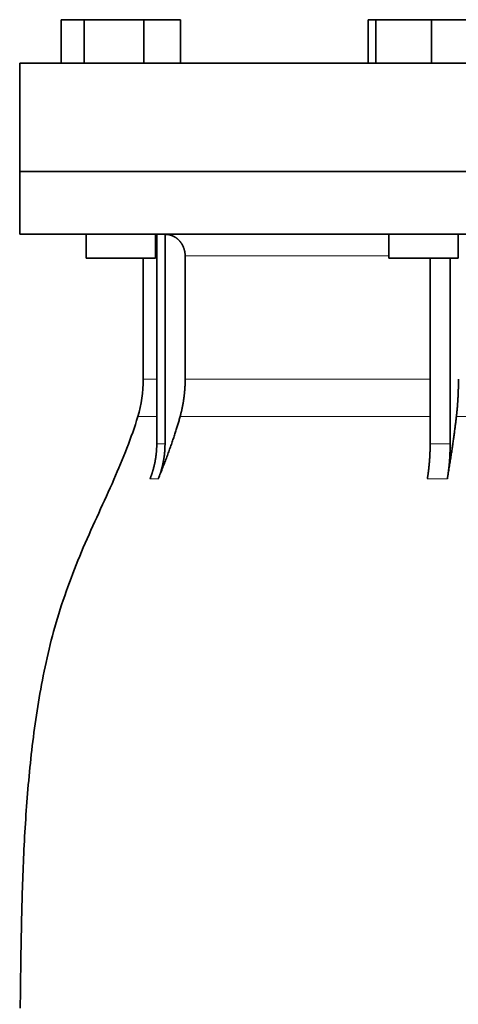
# Model space of a CAD drawing. Header units: millimetres. Extents: x 449 to 1324, y -2338 to 1809.
# Tile 27 of 30: x 948 to 1049, y 1074 to 1301. Entities that reach past the tile are written whole.
import ezdxf

# ---------------------------------------------------------------- set-up
doc = ezdxf.new("R2010")
doc.units = ezdxf.units.MM
doc.layers.add('VSI344-454_FLANG', color=7, linetype='Continuous')
doc.layers.add('VSI344-454_TESTA', color=7, linetype='Continuous')

# ---------------------------------------------------------------- blocks, each defined once
blk = doc.blocks.new('SE3')
at = {"layer": 'VSI344-454_FLANG', "color": 7, "linetype": 'Continuous', "lineweight": 35}
for p, q in [((957.5, 1300.62), (957.5, 1290.62)), ((957.5, 1300.62), (962.8, 1300.62)), ((962.8, 1300.62), (962.8, 1290.62)), ((962.8, 1300.62), (976.54, 1300.62)), ((976.54, 1300.62), (976.54, 1290.62)), ((976.54, 1300.62), (984.98, 1300.62)), ((984.98, 1300.62), (984.98, 1290.62)), ((1028.25, 1300.62), (1028.25, 1290.62)), ((1028.25, 1300.62), (1030.06, 1300.62)), ((1030.06, 1300.62), (1030.06, 1290.62)), ((1030.06, 1300.62), (1042.86, 1300.62)), ((1042.86, 1300.62), (1042.86, 1290.62)), ((1042.86, 1300.62), (1053.85, 1300.62)), ((947.92, 1290.62), (1229.87, 1290.62)), ((947.92, 1290.62), (947.92, 1265.62)), ((1229.87, 1265.62), (947.92, 1265.62))]:
    blk.add_line(p, q, dxfattribs=at)
at = {"layer": 'VSI344-454_TESTA', "color": 7, "linetype": 'Continuous', "lineweight": 35}
for p, q in [((947.92, 1265.62), (1229.87, 1265.62)), ((947.92, 1265.62), (947.92, 1251.12)), ((1229.87, 1251.12), (947.92, 1251.12)), ((963.24, 1251.12), (963.24, 1245.62)), ((979.24, 1245.62), (979.24, 1251.12)), ((979.52, 1251.12), (979.52, 1202.78)), ((981.44, 1251.12), (981.43, 1202.78)), ((1033.05, 1251.12), (1033.05, 1245.62)), ((1049.05, 1245.62), (1049.05, 1251.12)), ((979.24, 1245.62), (963.24, 1245.62)), ((976.42, 1245.62), (976.42, 1217.69)), ((986.08, 1246.12), (986.08, 1217.69)), ((1033.05, 1245.62), (1049.05, 1245.62)), ((1042.57, 1245.62), (1042.57, 1202.78)), ((1047.19, 1245.62), (1047.19, 1202.78))]:
    blk.add_line(p, q, dxfattribs=at)
at = {"layer": 'VSI344-454_TESTA', "color": 4, "linetype": 'Continuous', "lineweight": 9}
for p, q in [((979.38, 1246.12), (979.24, 1246.12)), ((1033.05, 1246.12), (986.08, 1246.12)), ((979.38, 1217.69), (976.42, 1217.69)), ((986.08, 1217.69), (1042.57, 1217.69)), ((975.16, 1209.08), (979.39, 1209.08)), ((984.91, 1209.08), (1042.56, 1209.08)), ((1048.63, 1209.08), (1068.6, 1209.08)), ((979.52, 1202.78), (981.43, 1202.78)), ((977.96, 1194.71), (979.87, 1194.71)), ((1041.92, 1194.71), (1046.54, 1194.71))]:
    blk.add_line(p, q, dxfattribs=at)
at = {"layer": 'VSI344-454_TESTA', "color": 7, "linetype": 'Continuous', "lineweight": 35}
blk.add_arc((946.42, 1217.69), 30, 343.3164, 0, dxfattribs=at)
for points, degree, knots in [([(986.08, 1246.12), (986.08, 1247.09), (985.74, 1247.99), (985.58, 1248.43), (985.34, 1248.84), (985.1, 1249.24), (984.8, 1249.58), (984.19, 1250.27), (983.38, 1250.67), (982.95, 1250.88), (982.48, 1251), (981.98, 1251.12), (981.44, 1251.12)], 2, [0, 0, 0, 0.25, 0.25, 0.375, 0.375, 0.5, 0.5, 0.75, 0.75, 0.875, 0.875, 1, 1, 1]), ([(984.91, 1209.08), (985.49, 1211.17), (985.78, 1213.34), (986.08, 1215.5), (986.08, 1217.69)], 2, [0, 0, 0, 0.5, 0.5, 1, 1, 1]), ([(1048.63, 1209.08), (1048.87, 1211.17), (1048.99, 1213.34), (1049.11, 1215.5), (1049.11, 1217.69)], 2, [0, 0, 0, 0.5, 0.5, 1, 1, 1]), ([(975.16, 1209.08), (973.7, 1204.21), (969.74, 1194.37), (962.48, 1179.21), (956.29, 1162.86), (952.55, 1146.33), (950.33, 1130.18), (949.08, 1114.21), (948.41, 1098.33), (948.2, 1084.56), (948.06, 1076.01), (948.06, 1072.66)], 3, [0, 0, 0, 0, 0.117079, 0.240569, 0.360617, 0.476421, 0.590288, 0.703407, 0.816259, 0.929029, 1, 1, 1, 1]), ([(984.91, 1209.08), (984.83, 1208.78), (984.66, 1208.18), (984.39, 1207.26), (984.1, 1206.3), (983.78, 1205.31), (983.44, 1204.28), (983.08, 1203.21), (982.7, 1202.11), (982.29, 1200.97), (981.86, 1199.79), (981.4, 1198.58), (980.91, 1197.32), (980.4, 1196.03), (980.05, 1195.16), (979.87, 1194.71)], 3, [0, 0, 0, 0, 0.060224, 0.123108, 0.18868, 0.256969, 0.328008, 0.401832, 0.478479, 0.557988, 0.640402, 0.725764, 0.814119, 0.905515, 1, 1, 1, 1]), ([(1048.63, 1209.08), (1048.59, 1208.78), (1048.52, 1208.18), (1048.41, 1207.26), (1048.29, 1206.3), (1048.16, 1205.31), (1048.02, 1204.28), (1047.87, 1203.21), (1047.71, 1202.11), (1047.54, 1200.97), (1047.36, 1199.79), (1047.17, 1198.58), (1046.97, 1197.32), (1046.76, 1196.03), (1046.61, 1195.16), (1046.54, 1194.71)], 3, [0, 0, 0, 0, 0.060219, 0.1231, 0.188668, 0.256955, 0.327993, 0.401816, 0.478463, 0.557973, 0.640388, 0.725752, 0.814111, 0.90551, 1, 1, 1, 1]), ([(977.96, 1194.71), (978.73, 1196.62), (979.13, 1198.66), (979.52, 1200.69), (979.52, 1202.77)], 2, [0, 0, 0, 0.500137, 0.500137, 1, 1, 1]), ([(981.43, 1202.77), (981.43, 1200.69), (981.04, 1198.66), (980.64, 1196.62), (979.87, 1194.71)], 2, [0, 0, 0, 0.499854, 0.499854, 1, 1, 1]), ([(1041.92, 1194.71), (1042.24, 1196.62), (1042.41, 1198.66), (1042.57, 1200.69), (1042.57, 1202.77)], 2, [0, 0, 0, 0.500132, 0.500132, 1, 1, 1]), ([(1047.19, 1202.77), (1047.19, 1200.7), (1047.03, 1198.66), (1046.86, 1196.62), (1046.54, 1194.71)], 2, [0, 0, 0, 0.499868, 0.499868, 1, 1, 1])]:
    blk.add_open_spline(points, degree=degree, knots=knots, dxfattribs=at)
at = {"layer": 'VSI344-454_TESTA', "color": 4, "linetype": 'Continuous', "lineweight": 9}
blk.add_open_spline([(1042.57, 1202.77), (1042.57, 1202.78), (1042.57, 1202.78), (1042.57, 1202.78), (1043.34, 1202.81), (1044.89, 1202.84), (1046.42, 1202.81), (1047.19, 1202.78), (1047.19, 1202.78), (1047.19, 1202.78), (1047.19, 1202.77)], degree=3, knots=[0, 0, 0, 0, 0.000018, 0.000018, 0.000018, 0.5, 0.999982, 0.999982, 0.999982, 1, 1, 1, 1], dxfattribs=at)

msp = doc.modelspace()

# ---------------------------------------------------------------- block references
msp.add_blockref('SE3', (0, 0))

doc.saveas('drawing.dxf')
